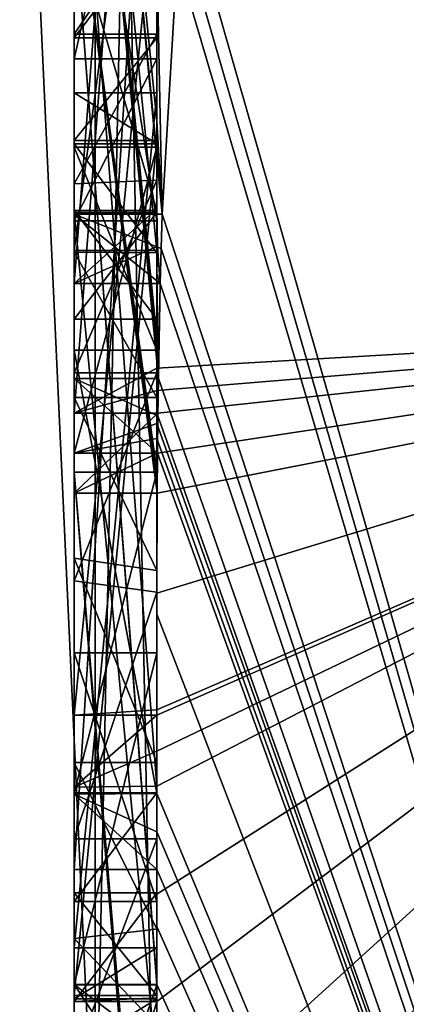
# Model space of a CAD drawing. Extents: x -23 to 470, y -1800 to 0.
# Tile 4 of 256: x -4.732 to -3.795, y -1789.213 to -1786.827. Entities that reach past the tile are written whole.
import ezdxf

# ---------------------------------------------------------------- set-up
doc = ezdxf.new("R2010")
doc.units = 0
doc.header["$LTSCALE"] = 17.087905
for name, color, linetype in [('1180', 7, 'CONTINUOUS'), ('1185', 7, 'CONTINUOUS'), ('1186', 7, 'CONTINUOUS'), ('1201', 7, 'CONTINUOUS'), ('1202', 7, 'CONTINUOUS'), ('1203', 7, 'CONTINUOUS'), ('1204', 7, 'CONTINUOUS'), ('1205', 7, 'CONTINUOUS'), ('1206', 7, 'CONTINUOUS'), ('1207', 7, 'CONTINUOUS'), ('1208', 7, 'CONTINUOUS'), ('1209', 7, 'CONTINUOUS'), ('1210', 7, 'CONTINUOUS'), ('1212', 7, 'CONTINUOUS'), ('1213', 7, 'CONTINUOUS'), ('1215', 7, 'CONTINUOUS'), ('1216', 7, 'CONTINUOUS'), ('1220', 7, 'CONTINUOUS'), ('1222', 7, 'CONTINUOUS'), ('1223', 7, 'CONTINUOUS'), ('1224', 7, 'CONTINUOUS'), ('1225', 7, 'CONTINUOUS'), ('1227', 7, 'CONTINUOUS'), ('1228', 7, 'CONTINUOUS'), ('1262', 7, 'CONTINUOUS'), ('1263', 7, 'CONTINUOUS'), ('1310', 7, 'CONTINUOUS'), ('1311', 7, 'CONTINUOUS'), ('1312', 7, 'CONTINUOUS'), ('1313', 7, 'CONTINUOUS'), ('1314', 7, 'CONTINUOUS'), ('1317', 7, 'CONTINUOUS'), ('1325', 7, 'CONTINUOUS'), ('1326', 7, 'CONTINUOUS'), ('1327', 7, 'CONTINUOUS'), ('1328', 7, 'CONTINUOUS'), ('1329', 7, 'CONTINUOUS'), ('1330', 7, 'CONTINUOUS'), ('1331', 7, 'CONTINUOUS'), ('1332', 7, 'CONTINUOUS'), ('1333', 7, 'CONTINUOUS'), ('1334', 7, 'CONTINUOUS'), ('1335', 7, 'CONTINUOUS'), ('1336', 7, 'CONTINUOUS'), ('1337', 7, 'CONTINUOUS'), ('1338', 7, 'CONTINUOUS'), ('1339', 7, 'CONTINUOUS'), ('1340', 7, 'CONTINUOUS'), ('1341', 7, 'CONTINUOUS'), ('1342', 7, 'CONTINUOUS'), ('1343', 7, 'CONTINUOUS'), ('1347', 7, 'CONTINUOUS'), ('1348', 7, 'CONTINUOUS'), ('1349', 7, 'CONTINUOUS'), ('1350', 7, 'CONTINUOUS'), ('1351', 7, 'CONTINUOUS'), ('1352', 7, 'CONTINUOUS')]:
    doc.layers.add(name, color=color, linetype=linetype)

msp = doc.modelspace()

# ---------------------------------------------------------------- linework, layer by layer
at = {"layer": '1180', "linetype": 'CONTINUOUS'}
for points in [[(-4.4, -1785.1824, 10.1674), (-4.4, -1782.471, 14.7638), (-4.4, -1790.0213, 1.6862), (-4.4, -1785.1824, 10.1674)], [(-4.4, -1787.9233, -5.4201), (-4.4, -1788.7004, -4.0741), (-4.4, -1782.471, -14.7638), (-4.4, -1787.9233, -5.4201)], [(-4.4, -1782.471, -14.7638), (-4.4, -1788.7004, -4.0741), (-4.4, -1790.0213, -1.6862), (-4.4, -1782.471, -14.7638)], [(-4.4, -1786.8623, -7.2577), (-4.4, -1787.9233, -5.4201), (-4.4, -1782.471, -14.7638), (-4.4, -1786.8623, -7.2577)], [(-4.4, -1786.5668, -7.7696), (-4.4, -1786.8623, -7.2577), (-4.4, -1782.471, -14.7638), (-4.4, -1786.5668, -7.7696)], [(-4.4, -1787.6713, 11.6044), (-4.4, -1783.1573, 15.9926), (-4.4, -1785.1824, 10.1674), (-4.4, -1787.6713, 11.6044)], [(-4.4, -1787.2856, -12.1078), (-4.4, -1785.5888, -9.4636), (-4.4, -1784.868, -10.712), (-4.4, -1787.2856, -12.1078)], [(-4.4, -1787.0722, -12.3725), (-4.4, -1785.0701, -11.2166), (-4.4, -1786.6649, -12.8527), (-4.4, -1787.0722, -12.3725)], [(-4.4, -1785.3536, 9.871), (-4.4, -1785.1824, 10.1674), (-4.4, -1790.0213, 1.6862), (-4.4, -1785.3536, 9.871)], [(-4.4, -1787.3864, 11.0446), (-4.4, -1785.3536, 9.871), (-4.4, -1785.8936, 8.9356), (-4.4, -1787.3864, 11.0446)], [(-4.4, -1785.8936, 8.9356), (-4.4, -1785.3536, 9.871), (-4.4, -1790.0213, 1.6862), (-4.4, -1785.8936, 8.9356)], [(-4.4, -1787.5981, -11.7025), (-4.4, -1785.5888, -9.4636), (-4.4, -1787.4432, -11.9061), (-4.4, -1787.5981, -11.7025)], [(-4.4, -1787.4432, -11.9061), (-4.4, -1785.5888, -9.4636), (-4.4, -1787.2856, -12.1078), (-4.4, -1787.4432, -11.9061)], [(-4.4, -1788.8863, -9.752), (-4.4, -1786.5668, -7.7696), (-4.4, -1785.7982, -9.1008), (-4.4, -1788.8863, -9.752)], [(-4.4, -1786.0881, 8.5986), (-4.4, -1785.8936, 8.9356), (-4.4, -1790.0213, 1.6862), (-4.4, -1786.0881, 8.5986)], [(-4.4, -1786.9225, -10.4447), (-4.4, -1787.3148, -9.7653), (-4.4, -1786.0428, -9.4851), (-4.4, -1786.9225, -10.4447)], [(-4.4, -1788.6844, 10.0976), (-4.4, -1786.0881, 8.5986), (-4.4, -1786.8713, 7.8502), (-4.4, -1788.6844, 10.0976)], [(-4.4, -1786.8713, 7.8502), (-4.4, -1786.0881, 8.5986), (-4.4, -1786.608, 7.6982), (-4.4, -1786.8713, 7.8502)], [(-4.4, -1786.608, 7.6982), (-4.4, -1786.0881, 8.5986), (-4.4, -1790.0213, 1.6862), (-4.4, -1786.608, 7.6982)], [(-4.4, -1787.9214, 11.2588), (-4.4, -1786.4607, 9.2163), (-4.4, -1788.4993, 10.3934), (-4.4, -1787.9214, 11.2588)], [(-4.4, -1789.158, -9.2656), (-4.4, -1786.5668, -7.7696), (-4.4, -1789.024, -9.5097), (-4.4, -1789.158, -9.2656)], [(-4.4, -1789.024, -9.5097), (-4.4, -1786.5668, -7.7696), (-4.4, -1788.8863, -9.752), (-4.4, -1789.024, -9.5097)], [(-4.4, -1787.2894, 6.5179), (-4.4, -1786.608, 7.6982), (-4.4, -1790.0213, 1.6862), (-4.4, -1787.2894, 6.5179)], [(-4.4, -1787.2164, -6.8471), (-4.4, -1787.9233, -5.4201), (-4.4, -1786.8623, -7.2577), (-4.4, -1787.2164, -6.8471)], [(-4.4, -1787.1201, 7.4194), (-4.4, -1788.6844, 10.0976), (-4.4, -1786.8713, 7.8502), (-4.4, -1787.1201, 7.4194)], [(-4.4, -1787.0044, -7.6196), (-4.4, -1789.0759, -8.8156), (-4.4, -1787.1278, -7.406), (-4.4, -1787.0044, -7.6196)], [(-4.4, -1788.9428, 9.0462), (-4.4, -1788.6844, 10.0976), (-4.4, -1787.1201, 7.4194), (-4.4, -1788.9428, 9.0462)], [(-4.4, -1789.1915, 8.6153), (-4.4, -1788.9428, 9.0462), (-4.4, -1787.1201, 7.4194), (-4.4, -1789.1915, 8.6153)], [(-4.4, -1787.1278, -7.406), (-4.4, -1789.0759, -8.8156), (-4.4, -1787.3925, -7.1131), (-4.4, -1787.1278, -7.406)], [(-4.4, -1787.1358, -10.6833), (-4.4, -1787.8058, -11.4205), (-4.4, -1787.6281, -9.8308), (-4.4, -1787.1358, -10.6833)], [(-4.4, -1787.6825, -6.6419), (-4.4, -1787.9233, -5.4201), (-4.4, -1787.2164, -6.8471), (-4.4, -1787.6825, -6.6419)], [(-4.4, -1787.5527, 6.67), (-4.4, -1787.2894, 6.5179), (-4.4, -1790.0213, 1.6862), (-4.4, -1787.5527, 6.67)], [(-4.4, -1787.2944, 7.1174), (-4.4, -1787.5527, 6.67), (-4.4, -1789.3659, 8.3134), (-4.4, -1787.2944, 7.1174)], [(-4.4, -1787.3925, -7.1131), (-4.4, -1789.0759, -8.8156), (-4.4, -1787.7428, -6.9829), (-4.4, -1787.3925, -7.1131)], [(-4.4, -1789.3659, 8.3134), (-4.4, -1787.5527, 6.67), (-4.4, -1790.0213, 1.6862), (-4.4, -1789.3659, 8.3134)], [(-4.4, -1787.6281, -9.8308), (-4.4, -1787.8058, -11.4205), (-4.4, -1788.2671, -10.7532), (-4.4, -1787.6281, -9.8308)], [(-4.4, -1788.7017, -10.0683), (-4.4, -1787.6281, -9.8308), (-4.4, -1788.2671, -10.7532), (-4.4, -1788.7017, -10.0683)], [(-4.4, -1788.2139, -6.6461), (-4.4, -1787.9233, -5.4201), (-4.4, -1787.6825, -6.6419), (-4.4, -1788.2139, -6.6461)], [(-4.4, -1787.7428, -6.9829), (-4.4, -1789.0759, -8.8156), (-4.4, -1788.1618, -7.0093), (-4.4, -1787.7428, -6.9829)], [(-4.4, -1788.2162, 10.8298), (-4.4, -1787.9214, 11.2588), (-4.4, -1788.4993, 10.3934), (-4.4, -1788.2162, 10.8298)], [(-4.4, -1790.2826, -6.7822), (-4.4, -1787.9233, -5.4201), (-4.4, -1789.9704, -7.5706), (-4.4, -1790.2826, -6.7822)], [(-4.4, -1789.9704, -7.5706), (-4.4, -1787.9233, -5.4201), (-4.4, -1789.3232, -7.2874), (-4.4, -1789.9704, -7.5706)], [(-4.4, -1789.3232, -7.2874), (-4.4, -1787.9233, -5.4201), (-4.4, -1788.8118, -6.8832), (-4.4, -1789.3232, -7.2874)], [(-4.4, -1788.8118, -6.8832), (-4.4, -1787.9233, -5.4201), (-4.4, -1788.2139, -6.6461), (-4.4, -1788.8118, -6.8832)], [(-4.4, -1788.1618, -7.0093), (-4.4, -1789.0759, -8.8156), (-4.4, -1788.6269, -7.2036), (-4.4, -1788.1618, -7.0093)], [(-4.4, -1788.3609, -5.2701), (-4.4, -1789.1656, -5.7347), (-4.4, -1788.9637, -4.2261), (-4.4, -1788.3609, -5.2701)], [(-4.4, -1788.6269, -7.2036), (-4.4, -1789.0759, -8.8156), (-4.4, -1789.0302, -7.509), (-4.4, -1788.6269, -7.2036)], [(-4.4, -1788.946, 9.648), (-4.4, -1788.6844, 10.0976), (-4.4, -1788.9428, 9.0462), (-4.4, -1788.946, 9.648)], [(-4.4, -1788.7004, -4.0741), (-4.4, -1788.9637, -4.2261), (-4.4, -1790.0213, -1.6862), (-4.4, -1788.7004, -4.0741)], [(-4.4, -1789.197, 9.193), (-4.4, -1788.946, 9.648), (-4.4, -1788.9428, 9.0462), (-4.4, -1789.197, 9.193)], [(-4.4, -1789.745, -4.7312), (-4.4, -1790.0083, -4.8832), (-4.4, -1788.9637, -4.2261), (-4.4, -1789.745, -4.7312)], [(-4.4, -1788.9637, -4.2261), (-4.4, -1790.0083, -4.8832), (-4.4, -1790.0213, -1.6862), (-4.4, -1788.9637, -4.2261)], [(-4.4, -1789.1656, -5.7347), (-4.4, -1789.745, -4.7312), (-4.4, -1788.9637, -4.2261), (-4.4, -1789.1656, -5.7347)], [(-4.4, -1789.0302, -7.509), (-4.4, -1789.0759, -8.8156), (-4.4, -1789.1992, -8.602), (-4.4, -1789.0302, -7.509)], [(-4.4, -1789.2635, -7.8578), (-4.4, -1789.0302, -7.509), (-4.4, -1789.1992, -8.602), (-4.4, -1789.2635, -7.8578)], [(-4.4, -1789.323, -8.2323), (-4.4, -1789.2635, -7.8578), (-4.4, -1789.1992, -8.602), (-4.4, -1789.323, -8.2323)]]:
    msp.add_3dface(points, dxfattribs=at)
at = {"layer": '1185', "linetype": 'CONTINUOUS'}
for points in [[(-2.1949, -1787.544, -15.544), (-4.4, -1772.1257, -19.4998), (-2.1949, -1772, -21.9825), (-2.1949, -1787.544, -15.544)], [(-4.4, -1779.6608, -17.9321), (-4.4, -1772.1257, -19.4998), (-2.1949, -1787.544, -15.544), (-4.4, -1779.6608, -17.9321)], [(-4.4, -1786.0038, -13.5699), (-4.4, -1779.6608, -17.9321), (-2.1949, -1787.544, -15.544), (-4.4, -1786.0038, -13.5699)], [(-4.3341, -1786.5125, -13.8636), (-4.4, -1786.0038, -13.5699), (-2.1949, -1787.544, -15.544), (-4.3341, -1786.5125, -13.8636)], [(-4.3429, -1786.5961, -13.7189), (-4.3341, -1786.5125, -13.8636), (-2.1949, -1793.9825), (-4.3429, -1786.5961, -13.7189)], [(-2.1949, -1793.9825), (-4.3341, -1786.5125, -13.8636), (-2.1949, -1787.544, -15.544), (-2.1949, -1793.9825)], [(-4.3508, -1786.6805, -13.5727), (-4.3429, -1786.5961, -13.7189), (-2.1949, -1793.9825), (-4.3508, -1786.6805, -13.5727)], [(-4.4, -1787.0722, -12.3725), (-4.4, -1786.6649, -12.8527), (-4.3867, -1787.2981, -12.5029), (-4.4, -1787.0722, -12.3725)], [(-4.4, -1786.6649, -12.8527), (-4.3508, -1786.6805, -13.5727), (-4.3867, -1787.2981, -12.5029), (-4.4, -1786.6649, -12.8527)], [(-4.3867, -1787.2981, -12.5029), (-4.3508, -1786.6805, -13.5727), (-2.1949, -1793.9825), (-4.3867, -1787.2981, -12.5029)], [(-4.3967, -1787.1853, -12.4378), (-4.4, -1787.0722, -12.3725), (-4.3867, -1787.2981, -12.5029), (-4.3967, -1787.1853, -12.4378)], [(-4.4, -1787.4432, -11.9061), (-4.4, -1787.2856, -12.1078), (-4.3979, -1787.376, -12.1599), (-4.4, -1787.4432, -11.9061)], [(-4.3893, -1787.3819, -12.3577), (-4.3867, -1787.2981, -12.5029), (-2.1949, -1793.9825), (-4.3893, -1787.3819, -12.3577)], [(-4.3915, -1787.4661, -12.212), (-4.4, -1787.4432, -11.9061), (-4.3979, -1787.376, -12.1599), (-4.3915, -1787.4661, -12.212)], [(-4.3915, -1787.4661, -12.212), (-4.3893, -1787.3819, -12.3577), (-2.1949, -1793.9825), (-4.3915, -1787.4661, -12.212)], [(-4.4, -1787.5981, -11.7025), (-4.4, -1787.4432, -11.9061), (-4.3989, -1787.6475, -11.7575), (-4.4, -1787.5981, -11.7025)], [(-4.4, -1787.4432, -11.9061), (-4.3915, -1787.4661, -12.212), (-4.3958, -1787.6968, -11.8124), (-4.4, -1787.4432, -11.9061)], [(-4.3989, -1787.6475, -11.7575), (-4.4, -1787.4432, -11.9061), (-4.3958, -1787.6968, -11.8124), (-4.3989, -1787.6475, -11.7575)], [(-4.3958, -1787.6968, -11.8124), (-4.3915, -1787.4661, -12.212), (-2.1949, -1793.9825), (-4.3958, -1787.6968, -11.8124)], [(-4.3969, -1787.787, -11.656), (-4.3958, -1787.6968, -11.8124), (-2.1949, -1793.9825), (-4.3969, -1787.787, -11.656)], [(-4.3978, -1787.8775, -11.4994), (-4.3969, -1787.787, -11.656), (-2.1949, -1793.9825), (-4.3978, -1787.8775, -11.4994)], [(-4.4, -1788.2671, -10.7532), (-4.4, -1787.8058, -11.4205), (-2.1949, -1793.9825), (-4.4, -1788.2671, -10.7532)], [(-4.4, -1787.8058, -11.4205), (-4.3995, -1787.8416, -11.46), (-2.1949, -1793.9825), (-4.4, -1787.8058, -11.4205)], [(-4.3995, -1787.8416, -11.46), (-4.3978, -1787.8775, -11.4994), (-2.1949, -1793.9825), (-4.3995, -1787.8416, -11.46)], [(-4.4, -1788.7017, -10.0683), (-4.4, -1788.2671, -10.7532), (-2.1949, -1793.9825), (-4.4, -1788.7017, -10.0683)], [(-4.4, -1788.7949, -9.9103), (-4.4, -1788.7017, -10.0683), (-2.1949, -1793.9825), (-4.4, -1788.7949, -9.9103)], [(-4.4, -1788.8863, -9.752), (-4.4, -1788.7949, -9.9103), (-2.1949, -1793.9825), (-4.4, -1788.8863, -9.752)], [(-4.4, -1789.024, -9.5097), (-4.4, -1788.8863, -9.752), (-2.1949, -1793.9825), (-4.4, -1789.024, -9.5097)], [(-4.4, -1789.158, -9.2656), (-4.4, -1789.024, -9.5097), (-4.4, -1789.1649, -9.2696), (-4.4, -1789.158, -9.2656)], [(-4.4, -1789.1649, -9.2696), (-4.4, -1789.024, -9.5097), (-2.1949, -1793.9825), (-4.4, -1789.1649, -9.2696)], [(-4.3999, -1789.3164, -9.0071), (-4.4, -1789.1649, -9.2696), (-2.1949, -1793.9825), (-4.3999, -1789.3164, -9.0071)]]:
    msp.add_3dface(points, dxfattribs=at)
at = {"layer": '1186', "linetype": 'CONTINUOUS'}
for points in [[(-2.1949, -1772, 21.9825), (-4.4, -1783.1573, 15.9926), (-2.1949, -1787.544, 15.544), (-2.1949, -1772, 21.9825)], [(-4.4, -1783.1573, 15.9926), (-4.4, -1787.6713, 11.6044), (-2.1949, -1787.544, 15.544), (-4.4, -1783.1573, 15.9926)], [(-4.4, -1788.2162, 10.8298), (-4.4, -1788.4993, 10.3934), (-2.1949, -1787.544, 15.544), (-4.4, -1788.2162, 10.8298)], [(-4.4, -1788.2162, 10.8298), (-2.1949, -1787.544, 15.544), (-4.3985, -1787.974, 11.3323), (-4.4, -1788.2162, 10.8298)], [(-2.1949, -1787.544, 15.544), (-4.4, -1787.6713, 11.6044), (-4.3992, -1787.7259, 11.6359), (-2.1949, -1787.544, 15.544)], [(-4.4, -1788.6844, 10.0976), (-4.4, -1788.946, 9.648), (-2.1949, -1787.544, 15.544), (-4.4, -1788.6844, 10.0976)], [(-4.4, -1788.6844, 10.0976), (-2.1949, -1787.544, 15.544), (-4.4, -1788.599, 10.2496), (-4.4, -1788.6844, 10.0976)], [(-2.1949, -1787.544, 15.544), (-4.4, -1788.946, 9.648), (-4.4, -1789.2061, 9.1982), (-2.1949, -1787.544, 15.544)], [(-4.4, -1791.0336, 4.2391), (-4.4, -1791.5), (-2.1949, -1787.544, 15.544), (-4.4, -1791.0336, 4.2391)], [(-4.4, -1791.0336, 4.2391), (-2.1949, -1787.544, 15.544), (-4.3979, -1789.8875, 8.0179), (-4.4, -1791.0336, 4.2391)], [(-4.4, -1791.5), (-3.7691, -1793.1602), (-2.1949, -1787.544, 15.544), (-4.4, -1791.5)], [(-4.3996, -1789.5472, 8.6073), (-2.1949, -1787.544, 15.544), (-4.4, -1789.2061, 9.1982), (-4.3996, -1789.5472, 8.6073)], [(-4.4, -1788.599, 10.2496), (-2.1949, -1787.544, 15.544), (-4.4, -1788.5119, 10.4006), (-4.4, -1788.599, 10.2496)], [(-4.4, -1788.5119, 10.4006), (-2.1949, -1787.544, 15.544), (-4.4, -1788.4993, 10.3934), (-4.4, -1788.5119, 10.4006)], [(-4.3979, -1789.8875, 8.0179), (-2.1949, -1787.544, 15.544), (-4.3996, -1789.5472, 8.6073), (-4.3979, -1789.8875, 8.0179)], [(-4.3969, -1787.7805, 11.6674), (-2.1949, -1787.544, 15.544), (-4.3992, -1787.7259, 11.6359), (-4.3969, -1787.7805, 11.6674)], [(-4.3985, -1787.974, 11.3323), (-2.1949, -1787.544, 15.544), (-4.3978, -1787.8771, 11.5), (-4.3985, -1787.974, 11.3323)], [(-4.3978, -1787.8771, 11.5), (-2.1949, -1787.544, 15.544), (-4.3969, -1787.7805, 11.6674), (-4.3978, -1787.8771, 11.5)], [(-4.4, -1787.9214, 11.2588), (-4.4, -1788.2162, 10.8298), (-4.3985, -1787.974, 11.3323), (-4.4, -1787.9214, 11.2588)], [(-4.3996, -1787.9477, 11.2955), (-4.4, -1787.9214, 11.2588), (-4.3985, -1787.974, 11.3323), (-4.3996, -1787.9477, 11.2955)], [(-4.4, -1789.2061, 9.1982), (-4.4, -1788.946, 9.648), (-4.4, -1789.197, 9.193), (-4.4, -1789.2061, 9.1982)]]:
    msp.add_3dface(points, dxfattribs=at)
at = {"layer": '1201', "linetype": 'CONTINUOUS'}
for points in [[(-4.6, -1787.7805, 11.6674), (-4.6, -1785.1824, 10.1674), (-4.6, -1785.3536, 9.871), (-4.6, -1787.7805, 11.6674)], [(-4.6, -1787.3864, 11.0446), (-4.6, -1787.7805, 11.6674), (-4.6, -1785.3536, 9.871), (-4.6, -1787.3864, 11.0446)], [(-4.6, -1786.4607, 9.2163), (-4.6, -1787.974, 11.3323), (-4.6, -1785.8936, 8.9356), (-4.6, -1786.4607, 9.2163)], [(-4.6, -1785.8936, 8.9356), (-4.6, -1787.974, 11.3323), (-4.6, -1787.3864, 11.0446), (-4.6, -1785.8936, 8.9356)], [(-4.6, -1788.5119, 10.4006), (-4.6, -1786.4607, 9.2163), (-4.6, -1786.0881, 8.5986), (-4.6, -1788.5119, 10.4006)], [(-4.6, -1788.6862, 10.0986), (-4.6, -1788.5119, 10.4006), (-4.6, -1786.0881, 8.5986), (-4.6, -1788.6862, 10.0986)], [(-4.6, -1786.608, 7.6982), (-4.6, -1787.2894, 6.5179), (-4.6, -1786.8713, 7.8502), (-4.6, -1786.608, 7.6982)], [(-4.6, -1786.8713, 7.8502), (-4.6, -1787.2894, 6.5179), (-4.6, -1787.1201, 7.4194), (-4.6, -1786.8713, 7.8502)], [(-4.6, -1787.2894, 6.5179), (-4.6, -1787.2944, 7.1174), (-4.6, -1787.1201, 7.4194), (-4.6, -1787.2894, 6.5179)], [(-4.6, -1787.1201, 7.4194), (-4.6, -1787.2944, 7.1174), (-4.6, -1789.1915, 8.6153), (-4.6, -1787.1201, 7.4194)], [(-4.6, -1787.5527, 6.67), (-4.6, -1787.2944, 7.1174), (-4.6, -1787.2894, 6.5179), (-4.6, -1787.5527, 6.67)], [(-4.6, -1787.2944, 7.1174), (-4.6, -1789.3659, 8.3134), (-4.6, -1789.1915, 8.6153), (-4.6, -1787.2944, 7.1174)], [(-4.6, -1787.974, 11.3323), (-4.6, -1787.7805, 11.6674), (-4.6, -1787.3864, 11.0446), (-4.6, -1787.974, 11.3323)], [(-4.6, -1789.2061, 9.1982), (-4.6, -1788.9428, 9.0462), (-4.6, -1789.1915, 8.6153), (-4.6, -1789.2061, 9.1982)], [(-4.6, -1789.3659, 8.3134), (-4.6, -1789.2061, 9.1982), (-4.6, -1789.1915, 8.6153), (-4.6, -1789.3659, 8.3134)], [(-4.6, -1789.8875, 8.0179), (-4.6, -1789.2061, 9.1982), (-4.6, -1789.6242, 7.8659), (-4.6, -1789.8875, 8.0179)], [(-4.6, -1789.6242, 7.8659), (-4.6, -1789.2061, 9.1982), (-4.6, -1789.3659, 8.3134), (-4.6, -1789.6242, 7.8659)]]:
    msp.add_3dface(points, dxfattribs=at)
at = {"layer": '1202', "linetype": 'CONTINUOUS'}
for points in [[(-4.4, -1787.1201, 7.4194), (-4.4, -1786.8713, 7.8502), (-4.6, -1787.1201, 7.4194), (-4.4, -1787.1201, 7.4194)], [(-4.4, -1786.8713, 7.8502), (-4.6, -1786.8713, 7.8502), (-4.6, -1787.1201, 7.4194), (-4.4, -1786.8713, 7.8502)]]:
    msp.add_3dface(points, dxfattribs=at)
at = {"layer": '1203', "linetype": 'CONTINUOUS'}
for points in [[(-4.4, -1789.1915, 8.6153), (-4.4, -1787.1201, 7.4194), (-4.6, -1789.1915, 8.6153), (-4.4, -1789.1915, 8.6153)], [(-4.4, -1787.1201, 7.4194), (-4.6, -1787.1201, 7.4194), (-4.6, -1789.1915, 8.6153), (-4.4, -1787.1201, 7.4194)]]:
    msp.add_3dface(points, dxfattribs=at)
at = {"layer": '1204', "linetype": 'CONTINUOUS'}
for points in [[(-4.4, -1788.9428, 9.0462), (-4.4, -1789.1915, 8.6153), (-4.6, -1788.9428, 9.0462), (-4.4, -1788.9428, 9.0462)], [(-4.6, -1788.9428, 9.0462), (-4.4, -1789.1915, 8.6153), (-4.6, -1789.1915, 8.6153), (-4.6, -1788.9428, 9.0462)]]:
    msp.add_3dface(points, dxfattribs=at)
at = {"layer": '1205', "linetype": 'CONTINUOUS'}
for points in [[(-4.4, -1789.197, 9.193), (-4.4, -1788.9428, 9.0462), (-4.6, -1789.2061, 9.1982), (-4.4, -1789.197, 9.193)], [(-4.4, -1788.9428, 9.0462), (-4.6, -1788.9428, 9.0462), (-4.6, -1789.2061, 9.1982), (-4.4, -1788.9428, 9.0462)], [(-4.4, -1789.2061, 9.1982), (-4.4, -1789.197, 9.193), (-4.6, -1789.2061, 9.1982), (-4.4, -1789.2061, 9.1982)]]:
    msp.add_3dface(points, dxfattribs=at)
at = {"layer": '1206', "linetype": 'CONTINUOUS'}
for points in [[(-4.3978, -1787.8771, 11.5), (-4.3969, -1787.7805, 11.6674), (-4.6, -1787.974, 11.3323), (-4.3978, -1787.8771, 11.5)], [(-4.3969, -1787.7805, 11.6674), (-4.6, -1787.7805, 11.6674), (-4.6, -1787.974, 11.3323), (-4.3969, -1787.7805, 11.6674)], [(-4.3985, -1787.974, 11.3323), (-4.3978, -1787.8771, 11.5), (-4.6, -1787.974, 11.3323), (-4.3985, -1787.974, 11.3323)]]:
    msp.add_3dface(points, dxfattribs=at)
at = {"layer": '1207', "linetype": 'CONTINUOUS'}
for points in [[(-4.4, -1786.4607, 9.2163), (-4.4, -1787.9214, 11.2588), (-4.6, -1786.4607, 9.2163), (-4.4, -1786.4607, 9.2163)], [(-4.4, -1787.9214, 11.2588), (-4.3996, -1787.9477, 11.2955), (-4.6, -1786.4607, 9.2163), (-4.4, -1787.9214, 11.2588)], [(-4.3996, -1787.9477, 11.2955), (-4.3985, -1787.974, 11.3323), (-4.6, -1786.4607, 9.2163), (-4.3996, -1787.9477, 11.2955)], [(-4.3985, -1787.974, 11.3323), (-4.6, -1787.974, 11.3323), (-4.6, -1786.4607, 9.2163), (-4.3985, -1787.974, 11.3323)]]:
    msp.add_3dface(points, dxfattribs=at)
at = {"layer": '1208', "linetype": 'CONTINUOUS'}
for points in [[(-4.4, -1788.4993, 10.3934), (-4.4, -1786.4607, 9.2163), (-4.6, -1788.5119, 10.4006), (-4.4, -1788.4993, 10.3934)], [(-4.4, -1786.4607, 9.2163), (-4.6, -1786.4607, 9.2163), (-4.6, -1788.5119, 10.4006), (-4.4, -1786.4607, 9.2163)], [(-4.4, -1788.5119, 10.4006), (-4.4, -1788.4993, 10.3934), (-4.6, -1788.5119, 10.4006), (-4.4, -1788.5119, 10.4006)]]:
    msp.add_3dface(points, dxfattribs=at)
at = {"layer": '1209', "linetype": 'CONTINUOUS'}
for points in [[(-4.4, -1788.599, 10.2496), (-4.4, -1788.5119, 10.4006), (-4.6, -1788.6862, 10.0986), (-4.4, -1788.599, 10.2496)], [(-4.4, -1788.5119, 10.4006), (-4.6, -1788.5119, 10.4006), (-4.6, -1788.6862, 10.0986), (-4.4, -1788.5119, 10.4006)], [(-4.4, -1788.6844, 10.0976), (-4.4, -1788.599, 10.2496), (-4.6, -1788.6862, 10.0986), (-4.4, -1788.6844, 10.0976)]]:
    msp.add_3dface(points, dxfattribs=at)
at = {"layer": '1210', "linetype": 'CONTINUOUS'}
for points in [[(-4.4, -1786.0881, 8.5986), (-4.4, -1788.6844, 10.0976), (-4.6, -1786.0881, 8.5986), (-4.4, -1786.0881, 8.5986)], [(-4.4, -1788.6844, 10.0976), (-4.6, -1788.6862, 10.0986), (-4.6, -1786.0881, 8.5986), (-4.4, -1788.6844, 10.0976)]]:
    msp.add_3dface(points, dxfattribs=at)
at = {"layer": '1212', "linetype": 'CONTINUOUS'}
for points in [[(-4.4, -1787.3864, 11.0446), (-4.4, -1785.8936, 8.9356), (-4.6, -1787.3864, 11.0446), (-4.4, -1787.3864, 11.0446)], [(-4.4, -1785.8936, 8.9356), (-4.6, -1785.8936, 8.9356), (-4.6, -1787.3864, 11.0446), (-4.4, -1785.8936, 8.9356)]]:
    msp.add_3dface(points, dxfattribs=at)
at = {"layer": '1213', "linetype": 'CONTINUOUS'}
for points in [[(-4.4, -1785.3536, 9.871), (-4.4, -1787.3864, 11.0446), (-4.6, -1785.3536, 9.871), (-4.4, -1785.3536, 9.871)], [(-4.4, -1787.3864, 11.0446), (-4.6, -1787.3864, 11.0446), (-4.6, -1785.3536, 9.871), (-4.4, -1787.3864, 11.0446)]]:
    msp.add_3dface(points, dxfattribs=at)
at = {"layer": '1215', "linetype": 'CONTINUOUS'}
for points in [[(-4.4, -1787.6713, 11.6044), (-4.4, -1785.1824, 10.1674), (-4.6, -1787.7805, 11.6674), (-4.4, -1787.6713, 11.6044)], [(-4.4, -1785.1824, 10.1674), (-4.6, -1785.1824, 10.1674), (-4.6, -1787.7805, 11.6674), (-4.4, -1785.1824, 10.1674)], [(-4.3992, -1787.7259, 11.6359), (-4.4, -1787.6713, 11.6044), (-4.6, -1787.7805, 11.6674), (-4.3992, -1787.7259, 11.6359)], [(-4.3969, -1787.7805, 11.6674), (-4.3992, -1787.7259, 11.6359), (-4.6, -1787.7805, 11.6674), (-4.3969, -1787.7805, 11.6674)]]:
    msp.add_3dface(points, dxfattribs=at)
at = {"layer": '1216', "linetype": 'CONTINUOUS'}
for points in [[(-4.6, -1787.4661, -12.212), (-4.6, -1784.868, -10.712), (-4.6, -1785.0701, -11.2166), (-4.6, -1787.4661, -12.212)], [(-4.6, -1787.2981, -12.5029), (-4.6, -1787.4661, -12.212), (-4.6, -1785.0701, -11.2166), (-4.6, -1787.2981, -12.5029)], [(-4.6, -1785.5888, -9.4636), (-4.6, -1787.6968, -11.8124), (-4.6, -1786.9225, -10.4447), (-4.6, -1785.5888, -9.4636)], [(-4.6, -1786.0428, -9.4851), (-4.6, -1785.5888, -9.4636), (-4.6, -1786.9225, -10.4447), (-4.6, -1786.0428, -9.4851)], [(-4.6, -1788.8863, -9.752), (-4.6, -1785.7982, -9.1008), (-4.6, -1788.7035, -10.0687), (-4.6, -1788.8863, -9.752)], [(-4.6, -1788.7035, -10.0687), (-4.6, -1785.7982, -9.1008), (-4.6, -1787.6281, -9.8308), (-4.6, -1788.7035, -10.0687)], [(-4.6, -1787.6281, -9.8308), (-4.6, -1785.7982, -9.1008), (-4.6, -1787.3148, -9.7653), (-4.6, -1787.6281, -9.8308)], [(-4.6, -1787.3148, -9.7653), (-4.6, -1785.7982, -9.1008), (-4.6, -1786.0428, -9.4851), (-4.6, -1787.3148, -9.7653)], [(-4.6, -1786.5668, -7.7696), (-4.6, -1789.1649, -9.2696), (-4.6, -1789.0759, -8.8156), (-4.6, -1786.5668, -7.7696)], [(-4.6, -1786.8623, -7.2577), (-4.6, -1786.5668, -7.7696), (-4.6, -1787.0044, -7.6196), (-4.6, -1786.8623, -7.2577)], [(-4.6, -1786.5668, -7.7696), (-4.6, -1789.0759, -8.8156), (-4.6, -1787.0044, -7.6196), (-4.6, -1786.5668, -7.7696)], [(-4.6, -1787.2248, -6.8404), (-4.6, -1786.8623, -7.2577), (-4.6, -1787.3909, -7.1138), (-4.6, -1787.2248, -6.8404)], [(-4.6, -1787.3909, -7.1138), (-4.6, -1786.8623, -7.2577), (-4.6, -1787.1278, -7.406), (-4.6, -1787.3909, -7.1138)], [(-4.6, -1787.1278, -7.406), (-4.6, -1786.8623, -7.2577), (-4.6, -1787.0044, -7.6196), (-4.6, -1787.1278, -7.406)], [(-4.6, -1787.1358, -10.6833), (-4.6, -1787.6281, -9.8308), (-4.6, -1786.9225, -10.4447), (-4.6, -1787.1358, -10.6833)], [(-4.6, -1787.6281, -9.8308), (-4.6, -1787.3148, -9.7653), (-4.6, -1786.9225, -10.4447), (-4.6, -1787.6281, -9.8308)], [(-4.6, -1787.6968, -11.8124), (-4.6, -1787.1358, -10.6833), (-4.6, -1786.9225, -10.4447), (-4.6, -1787.6968, -11.8124)], [(-4.6, -1787.8775, -11.4994), (-4.6, -1787.1358, -10.6833), (-4.6, -1787.6968, -11.8124), (-4.6, -1787.8775, -11.4994)], [(-4.6, -1787.6825, -6.6419), (-4.6, -1787.2248, -6.8404), (-4.6, -1788.1316, -7.0018), (-4.6, -1787.6825, -6.6419)], [(-4.6, -1788.1316, -7.0018), (-4.6, -1787.2248, -6.8404), (-4.6, -1787.7428, -6.9829), (-4.6, -1788.1316, -7.0018)], [(-4.6, -1787.7428, -6.9829), (-4.6, -1787.2248, -6.8404), (-4.6, -1787.3909, -7.1138), (-4.6, -1787.7428, -6.9829)], [(-4.6, -1788.1869, -6.6399), (-4.6, -1787.6825, -6.6419), (-4.6, -1789.346, -7.3126), (-4.6, -1788.1869, -6.6399)], [(-4.6, -1789.346, -7.3126), (-4.6, -1787.6825, -6.6419), (-4.6, -1789.5904, -7.7501), (-4.6, -1789.346, -7.3126)], [(-4.6, -1789.5904, -7.7501), (-4.6, -1787.6825, -6.6419), (-4.6, -1788.6269, -7.2036), (-4.6, -1789.5904, -7.7501)], [(-4.6, -1788.6269, -7.2036), (-4.6, -1787.6825, -6.6419), (-4.6, -1788.1316, -7.0018), (-4.6, -1788.6269, -7.2036)], [(-4.6, -1787.9233, -5.4201), (-4.6, -1790.5214, -6.9201), (-4.6, -1790.4324, -6.4661), (-4.6, -1787.9233, -5.4201)], [(-4.6, -1788.7004, -4.0741), (-4.6, -1787.9233, -5.4201), (-4.6, -1788.9637, -4.2261), (-4.6, -1788.7004, -4.0741)], [(-4.6, -1788.9637, -4.2261), (-4.6, -1787.9233, -5.4201), (-4.6, -1788.3609, -5.2701), (-4.6, -1788.9637, -4.2261)], [(-4.6, -1788.3609, -5.2701), (-4.6, -1787.9233, -5.4201), (-4.6, -1789.1656, -5.7347), (-4.6, -1788.3609, -5.2701)], [(-4.6, -1789.1656, -5.7347), (-4.6, -1787.9233, -5.4201), (-4.6, -1789.4289, -5.8867), (-4.6, -1789.1656, -5.7347)], [(-4.6, -1789.4289, -5.8867), (-4.6, -1787.9233, -5.4201), (-4.6, -1790.4324, -6.4661), (-4.6, -1789.4289, -5.8867)], [(-4.6, -1788.8118, -6.8832), (-4.6, -1788.1869, -6.6399), (-4.6, -1789.346, -7.3126), (-4.6, -1788.8118, -6.8832)], [(-4.6, -1789.0535, -7.5329), (-4.6, -1789.5904, -7.7501), (-4.6, -1788.6269, -7.2036), (-4.6, -1789.0535, -7.5329)], [(-4.6, -1789.2635, -7.8578), (-4.6, -1789.5904, -7.7501), (-4.6, -1789.0535, -7.5329), (-4.6, -1789.2635, -7.8578)], [(-4.6, -1789.1649, -9.2696), (-4.6, -1789.4678, -8.7448), (-4.6, -1789.0759, -8.8156), (-4.6, -1789.1649, -9.2696)], [(-4.6, -1789.0759, -8.8156), (-4.6, -1789.4678, -8.7448), (-4.6, -1789.1992, -8.602), (-4.6, -1789.0759, -8.8156)], [(-4.6, -1789.745, -4.7312), (-4.6, -1789.1656, -5.7347), (-4.6, -1790.0083, -4.8832), (-4.6, -1789.745, -4.7312)], [(-4.6, -1790.0083, -4.8832), (-4.6, -1789.1656, -5.7347), (-4.6, -1789.4289, -5.8867), (-4.6, -1790.0083, -4.8832)], [(-4.6, -1789.1992, -8.602), (-4.6, -1789.4678, -8.7448), (-4.6, -1789.324, -8.2239), (-4.6, -1789.1992, -8.602)]]:
    msp.add_3dface(points, dxfattribs=at)
at = {"layer": '1220', "linetype": 'CONTINUOUS'}
for points in [[(-4.4, -1787.2856, -12.1078), (-4.4, -1784.868, -10.712), (-4.6, -1787.4661, -12.212), (-4.4, -1787.2856, -12.1078)], [(-4.4, -1784.868, -10.712), (-4.6, -1784.868, -10.712), (-4.6, -1787.4661, -12.212), (-4.4, -1784.868, -10.712)], [(-4.3979, -1787.376, -12.1599), (-4.4, -1787.2856, -12.1078), (-4.6, -1787.4661, -12.212), (-4.3979, -1787.376, -12.1599)], [(-4.3915, -1787.4661, -12.212), (-4.3979, -1787.376, -12.1599), (-4.6, -1787.4661, -12.212), (-4.3915, -1787.4661, -12.212)]]:
    msp.add_3dface(points, dxfattribs=at)
at = {"layer": '1222', "linetype": 'CONTINUOUS'}
for points in [[(-4.4, -1788.8863, -9.752), (-4.4, -1785.7982, -9.1008), (-4.6, -1788.8863, -9.752), (-4.4, -1788.8863, -9.752)], [(-4.4, -1785.7982, -9.1008), (-4.6, -1785.7982, -9.1008), (-4.6, -1788.8863, -9.752), (-4.4, -1785.7982, -9.1008)]]:
    msp.add_3dface(points, dxfattribs=at)
at = {"layer": '1223', "linetype": 'CONTINUOUS'}
for points in [[(-4.4, -1787.2164, -6.8471), (-4.4, -1786.8623, -7.2577), (-4.6, -1787.2248, -6.8404), (-4.4, -1787.2164, -6.8471)], [(-4.4, -1786.8623, -7.2577), (-4.6, -1786.8623, -7.2577), (-4.6, -1787.2248, -6.8404), (-4.4, -1786.8623, -7.2577)], [(-4.4, -1787.6825, -6.6419), (-4.4, -1787.2164, -6.8471), (-4.6, -1787.6825, -6.6419), (-4.4, -1787.6825, -6.6419)], [(-4.4, -1787.2164, -6.8471), (-4.6, -1787.2248, -6.8404), (-4.6, -1787.6825, -6.6419), (-4.4, -1787.2164, -6.8471)]]:
    msp.add_3dface(points, dxfattribs=at)
at = {"layer": '1224', "linetype": 'CONTINUOUS'}
for points in [[(-4.4, -1788.2139, -6.6461), (-4.4, -1787.6825, -6.6419), (-4.6, -1788.1869, -6.6399), (-4.4, -1788.2139, -6.6461)], [(-4.4, -1787.6825, -6.6419), (-4.6, -1787.6825, -6.6419), (-4.6, -1788.1869, -6.6399), (-4.4, -1787.6825, -6.6419)], [(-4.4, -1788.2139, -6.6461), (-4.6, -1788.1869, -6.6399), (-4.6, -1788.8118, -6.8832), (-4.4, -1788.2139, -6.6461)], [(-4.4, -1788.8118, -6.8832), (-4.4, -1788.2139, -6.6461), (-4.6, -1788.8118, -6.8832), (-4.4, -1788.8118, -6.8832)]]:
    msp.add_3dface(points, dxfattribs=at)
at = {"layer": '1225', "linetype": 'CONTINUOUS'}
for points in [[(-4.4, -1789.3232, -7.2874), (-4.4, -1788.8118, -6.8832), (-4.6, -1789.346, -7.3126), (-4.4, -1789.3232, -7.2874)], [(-4.4, -1788.8118, -6.8832), (-4.6, -1788.8118, -6.8832), (-4.6, -1789.346, -7.3126), (-4.4, -1788.8118, -6.8832)]]:
    msp.add_3dface(points, dxfattribs=at)
at = {"layer": '1227', "linetype": 'CONTINUOUS'}
for points in [[(-4.4, -1789.1649, -9.2696), (-4.3999, -1789.3164, -9.0071), (-4.6, -1789.1649, -9.2696), (-4.4, -1789.1649, -9.2696)], [(-4.3999, -1789.3164, -9.0071), (-4.3998, -1789.4678, -8.7448), (-4.6, -1789.1649, -9.2696), (-4.3999, -1789.3164, -9.0071)], [(-4.6, -1789.1649, -9.2696), (-4.3998, -1789.4678, -8.7448), (-4.6, -1789.4678, -8.7448), (-4.6, -1789.1649, -9.2696)]]:
    msp.add_3dface(points, dxfattribs=at)
at = {"layer": '1228', "linetype": 'CONTINUOUS'}
for points in [[(-4.4, -1786.5668, -7.7696), (-4.4, -1789.158, -9.2656), (-4.6, -1786.5668, -7.7696), (-4.4, -1786.5668, -7.7696)], [(-4.4, -1789.158, -9.2656), (-4.4, -1789.1649, -9.2696), (-4.6, -1786.5668, -7.7696), (-4.4, -1789.158, -9.2656)], [(-4.4, -1789.1649, -9.2696), (-4.6, -1789.1649, -9.2696), (-4.6, -1786.5668, -7.7696), (-4.4, -1789.1649, -9.2696)]]:
    msp.add_3dface(points, dxfattribs=at)
at = {"layer": '1262', "linetype": 'CONTINUOUS'}
for points in [[(-4.9, -1789.5332, -1.5315), (-4.9, -1782.093, -14.4185), (-4.549, -1782.2017, -14.518), (-4.9, -1789.5332, -1.5315)], [(-4.549, -1789.6738, -1.5759), (-4.9, -1789.5332, -1.5315), (-4.549, -1782.2017, -14.518), (-4.549, -1789.6738, -1.5759)], [(-4.4, -1782.471, -14.7638), (-4.549, -1789.6738, -1.5759), (-4.549, -1782.2017, -14.518), (-4.4, -1782.471, -14.7638)], [(-4.4, -1782.471, -14.7638), (-4.4, -1790.0213, -1.6862), (-4.549, -1789.6738, -1.5759), (-4.4, -1782.471, -14.7638)]]:
    msp.add_3dface(points, dxfattribs=at)
at = {"layer": '1263', "linetype": 'CONTINUOUS'}
for points in [[(-4.9, -1782.093, 14.4185), (-4.9, -1789.5332, 1.5315), (-4.549, -1789.6738, 1.5759), (-4.9, -1782.093, 14.4185)], [(-4.549, -1782.2017, 14.518), (-4.9, -1782.093, 14.4185), (-4.549, -1789.6738, 1.5759), (-4.549, -1782.2017, 14.518)], [(-4.4, -1790.0213, 1.6862), (-4.4, -1782.471, 14.7638), (-4.549, -1782.2017, 14.518), (-4.4, -1790.0213, 1.6862)], [(-4.4, -1790.0213, 1.6862), (-4.549, -1782.2017, 14.518), (-4.549, -1789.6738, 1.5759), (-4.4, -1790.0213, 1.6862)]]:
    msp.add_3dface(points, dxfattribs=at)
at = {"layer": '1310', "linetype": 'CONTINUOUS'}
for points in [[(-4.4, -1786.8713, 7.8502), (-4.4, -1786.608, 7.6982), (-4.6, -1786.8713, 7.8502), (-4.4, -1786.8713, 7.8502)], [(-4.4, -1786.608, 7.6982), (-4.6, -1786.608, 7.6982), (-4.6, -1786.8713, 7.8502), (-4.4, -1786.608, 7.6982)]]:
    msp.add_3dface(points, dxfattribs=at)
at = {"layer": '1311', "linetype": 'CONTINUOUS'}
for points in [[(-4.4, -1786.608, 7.6982), (-4.4, -1787.2894, 6.5179), (-4.6, -1786.608, 7.6982), (-4.4, -1786.608, 7.6982)], [(-4.4, -1787.2894, 6.5179), (-4.6, -1787.2894, 6.5179), (-4.6, -1786.608, 7.6982), (-4.4, -1787.2894, 6.5179)]]:
    msp.add_3dface(points, dxfattribs=at)
at = {"layer": '1312', "linetype": 'CONTINUOUS'}
for points in [[(-4.4, -1787.2894, 6.5179), (-4.4, -1787.5527, 6.67), (-4.6, -1787.2894, 6.5179), (-4.4, -1787.2894, 6.5179)], [(-4.4, -1787.5527, 6.67), (-4.6, -1787.5527, 6.67), (-4.6, -1787.2894, 6.5179), (-4.4, -1787.5527, 6.67)]]:
    msp.add_3dface(points, dxfattribs=at)
at = {"layer": '1313', "linetype": 'CONTINUOUS'}
for points in [[(-4.4, -1787.5527, 6.67), (-4.4, -1787.2944, 7.1174), (-4.6, -1787.5527, 6.67), (-4.4, -1787.5527, 6.67)], [(-4.4, -1787.2944, 7.1174), (-4.6, -1787.2944, 7.1174), (-4.6, -1787.5527, 6.67), (-4.4, -1787.2944, 7.1174)]]:
    msp.add_3dface(points, dxfattribs=at)
at = {"layer": '1314', "linetype": 'CONTINUOUS'}
for points in [[(-4.4, -1787.2944, 7.1174), (-4.4, -1789.3659, 8.3134), (-4.6, -1787.2944, 7.1174), (-4.4, -1787.2944, 7.1174)], [(-4.4, -1789.3659, 8.3134), (-4.6, -1789.3659, 8.3134), (-4.6, -1787.2944, 7.1174), (-4.4, -1789.3659, 8.3134)]]:
    msp.add_3dface(points, dxfattribs=at)
at = {"layer": '1317', "linetype": 'CONTINUOUS'}
for points in [[(-4.3996, -1789.5472, 8.6073), (-4.4, -1789.2061, 9.1982), (-4.6, -1789.8875, 8.0179), (-4.3996, -1789.5472, 8.6073)], [(-4.4, -1789.2061, 9.1982), (-4.6, -1789.2061, 9.1982), (-4.6, -1789.8875, 8.0179), (-4.4, -1789.2061, 9.1982)]]:
    msp.add_3dface(points, dxfattribs=at)
at = {"layer": '1325', "linetype": 'CONTINUOUS'}
for points in [[(-4.4, -1785.0701, -11.2166), (-4.4, -1787.0722, -12.3725), (-4.6, -1785.0701, -11.2166), (-4.4, -1785.0701, -11.2166)], [(-4.4, -1787.0722, -12.3725), (-4.3967, -1787.1853, -12.4378), (-4.6, -1785.0701, -11.2166), (-4.4, -1787.0722, -12.3725)], [(-4.3967, -1787.1853, -12.4378), (-4.3867, -1787.2981, -12.5029), (-4.6, -1785.0701, -11.2166), (-4.3967, -1787.1853, -12.4378)], [(-4.3867, -1787.2981, -12.5029), (-4.6, -1787.2981, -12.5029), (-4.6, -1785.0701, -11.2166), (-4.3867, -1787.2981, -12.5029)]]:
    msp.add_3dface(points, dxfattribs=at)
at = {"layer": '1326', "linetype": 'CONTINUOUS'}
for points in [[(-4.3867, -1787.2981, -12.5029), (-4.3893, -1787.3819, -12.3577), (-4.6, -1787.2981, -12.5029), (-4.3867, -1787.2981, -12.5029)], [(-4.3893, -1787.3819, -12.3577), (-4.3915, -1787.4661, -12.212), (-4.6, -1787.2981, -12.5029), (-4.3893, -1787.3819, -12.3577)], [(-4.3915, -1787.4661, -12.212), (-4.6, -1787.4661, -12.212), (-4.6, -1787.2981, -12.5029), (-4.3915, -1787.4661, -12.212)]]:
    msp.add_3dface(points, dxfattribs=at)
at = {"layer": '1327', "linetype": 'CONTINUOUS'}
for points in [[(-4.4, -1785.5888, -9.4636), (-4.4, -1787.5981, -11.7025), (-4.6, -1785.5888, -9.4636), (-4.4, -1785.5888, -9.4636)], [(-4.4, -1787.5981, -11.7025), (-4.3989, -1787.6475, -11.7575), (-4.6, -1785.5888, -9.4636), (-4.4, -1787.5981, -11.7025)], [(-4.3989, -1787.6475, -11.7575), (-4.3958, -1787.6968, -11.8124), (-4.6, -1785.5888, -9.4636), (-4.3989, -1787.6475, -11.7575)], [(-4.3958, -1787.6968, -11.8124), (-4.6, -1787.6968, -11.8124), (-4.6, -1785.5888, -9.4636), (-4.3958, -1787.6968, -11.8124)]]:
    msp.add_3dface(points, dxfattribs=at)
at = {"layer": '1328', "linetype": 'CONTINUOUS'}
for points in [[(-4.3958, -1787.6968, -11.8124), (-4.3969, -1787.787, -11.656), (-4.6, -1787.6968, -11.8124), (-4.3958, -1787.6968, -11.8124)], [(-4.3969, -1787.787, -11.656), (-4.3978, -1787.8775, -11.4994), (-4.6, -1787.6968, -11.8124), (-4.3969, -1787.787, -11.656)], [(-4.3978, -1787.8775, -11.4994), (-4.6, -1787.8775, -11.4994), (-4.6, -1787.6968, -11.8124), (-4.3978, -1787.8775, -11.4994)]]:
    msp.add_3dface(points, dxfattribs=at)
at = {"layer": '1329', "linetype": 'CONTINUOUS'}
for points in [[(-4.4, -1787.8058, -11.4205), (-4.4, -1787.1358, -10.6833), (-4.6, -1787.8775, -11.4994), (-4.4, -1787.8058, -11.4205)], [(-4.4, -1787.1358, -10.6833), (-4.6, -1787.1358, -10.6833), (-4.6, -1787.8775, -11.4994), (-4.4, -1787.1358, -10.6833)], [(-4.3995, -1787.8416, -11.46), (-4.4, -1787.8058, -11.4205), (-4.6, -1787.8775, -11.4994), (-4.3995, -1787.8416, -11.46)], [(-4.3978, -1787.8775, -11.4994), (-4.3995, -1787.8416, -11.46), (-4.6, -1787.8775, -11.4994), (-4.3978, -1787.8775, -11.4994)]]:
    msp.add_3dface(points, dxfattribs=at)
at = {"layer": '1330', "linetype": 'CONTINUOUS'}
for points in [[(-4.4, -1787.1358, -10.6833), (-4.4, -1787.6281, -9.8308), (-4.6, -1787.1358, -10.6833), (-4.4, -1787.1358, -10.6833)], [(-4.4, -1787.6281, -9.8308), (-4.6, -1787.6281, -9.8308), (-4.6, -1787.1358, -10.6833), (-4.4, -1787.6281, -9.8308)]]:
    msp.add_3dface(points, dxfattribs=at)
at = {"layer": '1331', "linetype": 'CONTINUOUS'}
for points in [[(-4.4, -1787.6281, -9.8308), (-4.4, -1788.7017, -10.0683), (-4.6, -1787.6281, -9.8308), (-4.4, -1787.6281, -9.8308)], [(-4.4, -1788.7017, -10.0683), (-4.6, -1788.7035, -10.0687), (-4.6, -1787.6281, -9.8308), (-4.4, -1788.7017, -10.0683)]]:
    msp.add_3dface(points, dxfattribs=at)
at = {"layer": '1332', "linetype": 'CONTINUOUS'}
for points in [[(-4.4, -1788.7017, -10.0683), (-4.4, -1788.7949, -9.9103), (-4.6, -1788.7035, -10.0687), (-4.4, -1788.7017, -10.0683)], [(-4.4, -1788.7949, -9.9103), (-4.4, -1788.8863, -9.752), (-4.6, -1788.7035, -10.0687), (-4.4, -1788.7949, -9.9103)], [(-4.4, -1788.8863, -9.752), (-4.6, -1788.8863, -9.752), (-4.6, -1788.7035, -10.0687), (-4.4, -1788.8863, -9.752)]]:
    msp.add_3dface(points, dxfattribs=at)
at = {"layer": '1333', "linetype": 'CONTINUOUS'}
for points in [[(-4.4, -1787.3148, -9.7653), (-4.4, -1786.9225, -10.4447), (-4.6, -1787.3148, -9.7653), (-4.4, -1787.3148, -9.7653)], [(-4.6, -1787.3148, -9.7653), (-4.4, -1786.9225, -10.4447), (-4.6, -1786.9225, -10.4447), (-4.6, -1787.3148, -9.7653)]]:
    msp.add_3dface(points, dxfattribs=at)
at = {"layer": '1334', "linetype": 'CONTINUOUS'}
for points in [[(-4.4, -1786.9225, -10.4447), (-4.4, -1786.0428, -9.4851), (-4.6, -1786.9225, -10.4447), (-4.4, -1786.9225, -10.4447)], [(-4.4, -1786.0428, -9.4851), (-4.6, -1786.0428, -9.4851), (-4.6, -1786.9225, -10.4447), (-4.4, -1786.0428, -9.4851)]]:
    msp.add_3dface(points, dxfattribs=at)
at = {"layer": '1335', "linetype": 'CONTINUOUS'}
for points in [[(-4.4, -1786.0428, -9.4851), (-4.4, -1787.3148, -9.7653), (-4.6, -1786.0428, -9.4851), (-4.4, -1786.0428, -9.4851)], [(-4.4, -1787.3148, -9.7653), (-4.6, -1787.3148, -9.7653), (-4.6, -1786.0428, -9.4851), (-4.4, -1787.3148, -9.7653)]]:
    msp.add_3dface(points, dxfattribs=at)
at = {"layer": '1336', "linetype": 'CONTINUOUS'}
for points in [[(-4.4, -1786.8623, -7.2577), (-4.4, -1786.5668, -7.7696), (-4.6, -1786.8623, -7.2577), (-4.4, -1786.8623, -7.2577)], [(-4.4, -1786.5668, -7.7696), (-4.6, -1786.5668, -7.7696), (-4.6, -1786.8623, -7.2577), (-4.4, -1786.5668, -7.7696)]]:
    msp.add_3dface(points, dxfattribs=at)
at = {"layer": '1337', "linetype": 'CONTINUOUS'}
for points in [[(-4.4, -1789.0759, -8.8156), (-4.4, -1787.0044, -7.6196), (-4.6, -1789.0759, -8.8156), (-4.4, -1789.0759, -8.8156)], [(-4.6, -1789.0759, -8.8156), (-4.4, -1787.0044, -7.6196), (-4.6, -1787.0044, -7.6196), (-4.6, -1789.0759, -8.8156)]]:
    msp.add_3dface(points, dxfattribs=at)
at = {"layer": '1338', "linetype": 'CONTINUOUS'}
for points in [[(-4.4, -1787.0044, -7.6196), (-4.4, -1787.1278, -7.406), (-4.6, -1787.0044, -7.6196), (-4.4, -1787.0044, -7.6196)], [(-4.4, -1787.1278, -7.406), (-4.6, -1787.1278, -7.406), (-4.6, -1787.0044, -7.6196), (-4.4, -1787.1278, -7.406)]]:
    msp.add_3dface(points, dxfattribs=at)
at = {"layer": '1339', "linetype": 'CONTINUOUS'}
for points in [[(-4.4, -1787.1278, -7.406), (-4.4, -1787.3925, -7.1131), (-4.6, -1787.1278, -7.406), (-4.4, -1787.1278, -7.406)], [(-4.4, -1787.3925, -7.1131), (-4.6, -1787.3909, -7.1138), (-4.6, -1787.1278, -7.406), (-4.4, -1787.3925, -7.1131)], [(-4.4, -1787.3925, -7.1131), (-4.4, -1787.7428, -6.9829), (-4.6, -1787.3909, -7.1138), (-4.4, -1787.3925, -7.1131)], [(-4.4, -1787.7428, -6.9829), (-4.6, -1787.7428, -6.9829), (-4.6, -1787.3909, -7.1138), (-4.4, -1787.7428, -6.9829)]]:
    msp.add_3dface(points, dxfattribs=at)
at = {"layer": '1340', "linetype": 'CONTINUOUS'}
for points in [[(-4.4, -1787.7428, -6.9829), (-4.4, -1788.1618, -7.0093), (-4.6, -1787.7428, -6.9829), (-4.4, -1787.7428, -6.9829)], [(-4.4, -1788.1618, -7.0093), (-4.6, -1788.1316, -7.0018), (-4.6, -1787.7428, -6.9829), (-4.4, -1788.1618, -7.0093)], [(-4.4, -1788.1618, -7.0093), (-4.4, -1788.6269, -7.2036), (-4.6, -1788.1316, -7.0018), (-4.4, -1788.1618, -7.0093)], [(-4.4, -1788.6269, -7.2036), (-4.6, -1788.6269, -7.2036), (-4.6, -1788.1316, -7.0018), (-4.4, -1788.6269, -7.2036)]]:
    msp.add_3dface(points, dxfattribs=at)
at = {"layer": '1341', "linetype": 'CONTINUOUS'}
for points in [[(-4.4, -1788.6269, -7.2036), (-4.4, -1789.0302, -7.509), (-4.6, -1788.6269, -7.2036), (-4.4, -1788.6269, -7.2036)], [(-4.4, -1789.0302, -7.509), (-4.6, -1789.0535, -7.5329), (-4.6, -1788.6269, -7.2036), (-4.4, -1789.0302, -7.509)], [(-4.4, -1789.0302, -7.509), (-4.4, -1789.2635, -7.8578), (-4.6, -1789.0535, -7.5329), (-4.4, -1789.0302, -7.509)], [(-4.4, -1789.2635, -7.8578), (-4.6, -1789.2635, -7.8578), (-4.6, -1789.0535, -7.5329), (-4.4, -1789.2635, -7.8578)]]:
    msp.add_3dface(points, dxfattribs=at)
at = {"layer": '1342', "linetype": 'CONTINUOUS'}
for points in [[(-4.4, -1789.323, -8.2323), (-4.4, -1789.1992, -8.602), (-4.6, -1789.324, -8.2239), (-4.4, -1789.323, -8.2323)], [(-4.4, -1789.1992, -8.602), (-4.6, -1789.1992, -8.602), (-4.6, -1789.324, -8.2239), (-4.4, -1789.1992, -8.602)]]:
    msp.add_3dface(points, dxfattribs=at)
at = {"layer": '1343', "linetype": 'CONTINUOUS'}
for points in [[(-4.4, -1789.1992, -8.602), (-4.4, -1789.0759, -8.8156), (-4.6, -1789.1992, -8.602), (-4.4, -1789.1992, -8.602)], [(-4.4, -1789.0759, -8.8156), (-4.6, -1789.0759, -8.8156), (-4.6, -1789.1992, -8.602), (-4.4, -1789.0759, -8.8156)]]:
    msp.add_3dface(points, dxfattribs=at)
at = {"layer": '1347', "linetype": 'CONTINUOUS'}
for points in [[(-4.4, -1789.745, -4.7312), (-4.4, -1789.1656, -5.7347), (-4.6, -1789.745, -4.7312), (-4.4, -1789.745, -4.7312)], [(-4.4, -1789.1656, -5.7347), (-4.6, -1789.1656, -5.7347), (-4.6, -1789.745, -4.7312), (-4.4, -1789.1656, -5.7347)]]:
    msp.add_3dface(points, dxfattribs=at)
at = {"layer": '1348', "linetype": 'CONTINUOUS'}
for points in [[(-4.4, -1789.1656, -5.7347), (-4.4, -1788.3609, -5.2701), (-4.6, -1789.1656, -5.7347), (-4.4, -1789.1656, -5.7347)], [(-4.4, -1788.3609, -5.2701), (-4.6, -1788.3609, -5.2701), (-4.6, -1789.1656, -5.7347), (-4.4, -1788.3609, -5.2701)]]:
    msp.add_3dface(points, dxfattribs=at)
at = {"layer": '1349', "linetype": 'CONTINUOUS'}
for points in [[(-4.4, -1788.3609, -5.2701), (-4.4, -1788.9637, -4.2261), (-4.6, -1788.3609, -5.2701), (-4.4, -1788.3609, -5.2701)], [(-4.4, -1788.9637, -4.2261), (-4.6, -1788.9637, -4.2261), (-4.6, -1788.3609, -5.2701), (-4.4, -1788.9637, -4.2261)]]:
    msp.add_3dface(points, dxfattribs=at)
at = {"layer": '1350', "linetype": 'CONTINUOUS'}
for points in [[(-4.4, -1788.9637, -4.2261), (-4.4, -1788.7004, -4.0741), (-4.6, -1788.9637, -4.2261), (-4.4, -1788.9637, -4.2261)], [(-4.4, -1788.7004, -4.0741), (-4.6, -1788.7004, -4.0741), (-4.6, -1788.9637, -4.2261), (-4.4, -1788.7004, -4.0741)]]:
    msp.add_3dface(points, dxfattribs=at)
at = {"layer": '1351', "linetype": 'CONTINUOUS'}
for points in [[(-4.4, -1788.7004, -4.0741), (-4.4, -1787.9233, -5.4201), (-4.6, -1788.7004, -4.0741), (-4.4, -1788.7004, -4.0741)], [(-4.4, -1787.9233, -5.4201), (-4.6, -1787.9233, -5.4201), (-4.6, -1788.7004, -4.0741), (-4.4, -1787.9233, -5.4201)]]:
    msp.add_3dface(points, dxfattribs=at)
at = {"layer": '1352', "linetype": 'CONTINUOUS'}
for points in [[(-4.4, -1787.9233, -5.4201), (-4.4, -1790.2826, -6.7822), (-4.6, -1787.9233, -5.4201), (-4.4, -1787.9233, -5.4201)], [(-4.4, -1790.2826, -6.7822), (-4.3963, -1790.4022, -6.8513), (-4.6, -1787.9233, -5.4201), (-4.4, -1790.2826, -6.7822)], [(-4.3963, -1790.4022, -6.8513), (-4.6, -1790.5214, -6.9201), (-4.6, -1787.9233, -5.4201), (-4.3963, -1790.4022, -6.8513)]]:
    msp.add_3dface(points, dxfattribs=at)

doc.saveas('drawing.dxf')
